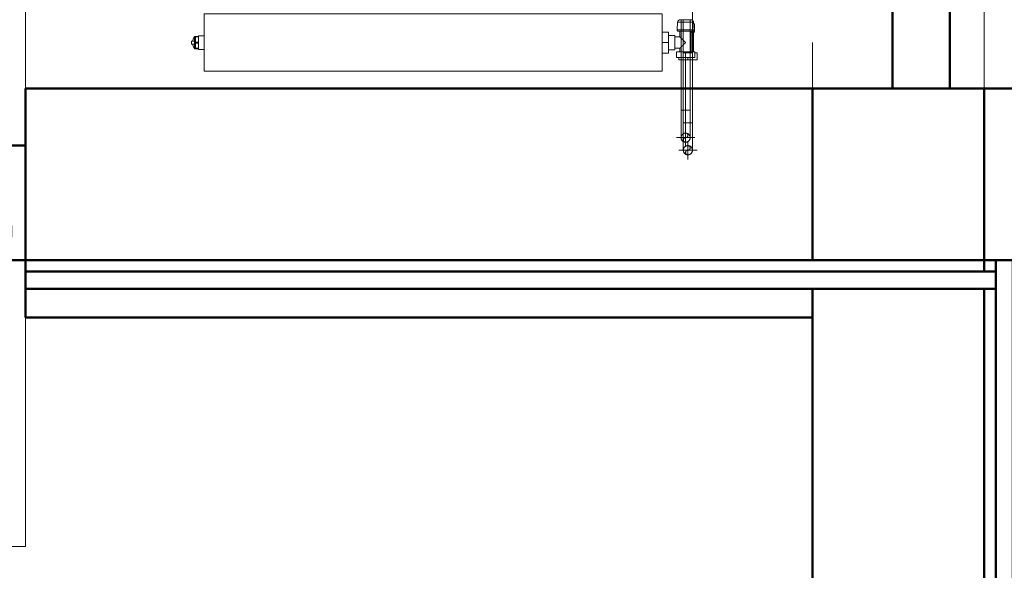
# Model space of a CAD drawing. Header units: millimetres. Extents: x -125 to 26481, y 4748 to 39818.
# Tile 6 of 104: x 14297 to 16017, y 29596 to 30558. Entities that reach past the tile are written whole.
import ezdxf

# ---------------------------------------------------------------- set-up
doc = ezdxf.new("R2010")
doc.units = ezdxf.units.MM
for name, pattern in [('ADSK_Осевая', [700, 500, -100, 0, -100]), ('ADSK_Скрыто', [300, 150, -150]), ('ADSK_Штриховая_ш3 п1_5', [225, 150, -75])]:
    doc.linetypes.add(name, pattern=pattern)
for name, color, linetype, lineweight in [('A-COLS-____-MCUT', 52, 'Continuous', 50), ('A-COLS-____-OTLN', 52, 'Continuous', 20), ('A-DETL-____-HDLN', 90, 'ADSK_Скрыто', 9), ('A-DETL-____-MBND', 5, 'ADSK_Штриховая_ш3 п1_5', 20), ('A-GENM-____-MCUT', 13, 'Continuous', 50), ('A-GENM-____-OTLN', 13, 'Continuous', 20), ('A-PART-____-MCUT', 2, 'Continuous', 50), ('A-PART-____-OTLN', 2, 'Continuous', 20), ('A-WALL-____-MCUT', 113, 'Continuous', 50), ('A-WALL-____-OTLN', 113, 'Continuous', 20), ('M-EQPM-____-OTLN', 50, 'Continuous', 20), ('P-PIPE-____-CNTR', 3, 'ADSK_Осевая', 20), ('P-PIPE-____-OTLN', 3, 'Continuous', 20), ('S-BEAM-____-OTLN', 12, 'Continuous', 20)]:
    doc.layers.add(name, color=color, linetype=linetype, lineweight=lineweight)

# ---------------------------------------------------------------- blocks, each defined once
blk = doc.blocks.new('Прямая форма - V line-609812-В_Этаж 02_Отопление')
at = {"layer": 'A-DETL-____-MBND', "color": 253}
for p, q in [((-150, 4951.8), (-150, 1721.8)), ((150, 1721.8), (150, 2899.9))]:
    blk.add_line(p, q, dxfattribs=at)
blk = doc.blocks.new('Прямая форма - BMR - 002-609813-В_Этаж 02_Отопление')
blk.add_blockref('Прямая форма - V line-609812-В_Этаж 02_Отопление', (0, 0))
blk = doc.blocks.new('Прямая форма - V line-610157-В_Этаж 02_Отопление')
at = {"layer": 'A-COLS-____-MCUT', "color": 9}
for p, q in [((150, 150), (-150, 150)), ((-150, 150), (-150, -150)), ((150, -150), (150, 150)), ((-150, -150), (150, -150))]:
    blk.add_line(p, q, dxfattribs=at)
blk = doc.blocks.new('Прямая форма - CRE - 001-610158-В_Этаж 02_Отопление')
blk.add_blockref('Прямая форма - V line-610157-В_Этаж 02_Отопление', (0, 0))
blk = doc.blocks.new('Прямая форма - Concrete - Structural-610265-В_Этаж 02_Отопление')
at = {"layer": 'A-WALL-____-MCUT', "color": 9}
for p, q in [((1775, -80), (100, -80)), ((100, -80), (100, -100)), ((1775, -100), (1775, -80)), ((100, -100), (1775, -100))]:
    blk.add_line(p, q, dxfattribs=at)
blk = doc.blocks.new('Прямая форма - Masonry Block - Structural-610266-В_Этаж 02_Отопление')
at = {"layer": 'A-WALL-____-MCUT', "color": 9}
for p, q in [((100, -100), (-100, -100)), ((100, -400), (100, -100)), ((400, -100), (400, -400)), ((1775, -100), (400, -100)), ((1775, -400), (1775, -100)), ((-100, -400), (100, -400)), ((400, -400), (1775, -400))]:
    blk.add_line(p, q, dxfattribs=at)
blk = doc.blocks.new('Прямая форма - Gypsum Plasterboard - Waterproof-610267-В_Этаж 02_Отопление')
at = {"layer": 'A-WALL-____-MCUT', "color": 9}
for p, q in [((1775, 0), (400, 0)), ((400, 0), (400, -50)), ((1775, -50), (1775, 0)), ((400, -50), (1775, -50))]:
    blk.add_line(p, q, dxfattribs=at)
blk = doc.blocks.new('Прямая форма - Insulation - Thermal Break-610268-В_Этаж 02_Отопление')
at = {"layer": 'A-WALL-____-MCUT', "color": 9}
for p, q in [((1775, -50), (80, -50)), ((80, -50), (80, -80)), ((1775, -80), (1775, -50)), ((80, -80), (1775, -80))]:
    blk.add_line(p, q, dxfattribs=at)
blk = doc.blocks.new('Прямая форма - SW - 005-610269-В_Этаж 02_Отопление')
for name in ['Прямая форма - Gypsum Plasterboard - Waterproof-610267-В_Этаж 02_Отопление', 'Прямая форма - Insulation - Thermal Break-610268-В_Этаж 02_Отопление', 'Прямая форма - Concrete - Structural-610265-В_Этаж 02_Отопление', 'Прямая форма - Masonry Block - Structural-610266-В_Этаж 02_Отопление']:
    blk.add_blockref(name, (0, 0))
blk = doc.blocks.new('Family - Concrete - Structural-610271-В_Этаж 02_Отопление')
at = {"layer": 'A-PART-____-MCUT', "color": 9}
for p, q in [((1775, -80), (100, -80)), ((100, -80), (100, -100)), ((1775, -100), (1775, -80)), ((100, -100), (1775, -100))]:
    blk.add_line(p, q, dxfattribs=at)
blk = doc.blocks.new('Family - Masonry Block - Structural-610273-В_Этаж 02_Отопление')
at = {"layer": 'A-PART-____-MCUT', "color": 9}
for p, q in [((100, -100), (-100, -100)), ((100, -400), (100, -100)), ((400, -100), (400, -400)), ((1775, -100), (400, -100)), ((1775, -400), (1775, -100)), ((-100, -400), (100, -400)), ((400, -400), (1775, -400))]:
    blk.add_line(p, q, dxfattribs=at)
blk = doc.blocks.new('Family - Gypsum Plasterboard - Waterproof-610275-В_Этаж 02_Отопление')
at = {"layer": 'A-PART-____-MCUT', "color": 9}
for p, q in [((1775, 0), (400, 0)), ((400, 0), (400, -50)), ((1775, -50), (1775, 0)), ((400, -50), (1775, -50))]:
    blk.add_line(p, q, dxfattribs=at)
blk = doc.blocks.new('Family - Insulation - Thermal Break-610277-В_Этаж 02_Отопление')
at = {"layer": 'A-PART-____-MCUT', "color": 9}
for p, q in [((1775, -50), (80, -50)), ((80, -50), (80, -80)), ((1775, -80), (1775, -50)), ((80, -80), (1775, -80))]:
    blk.add_line(p, q, dxfattribs=at)
blk = doc.blocks.new('Family - OP - 005-610279-В_Этаж 02_Отопление')
at = {"layer": 'A-GENM-____-MCUT', "lineweight": 9}
for p, q in [((30048.3, 29637.6), (30048.3, 30837.6)), ((27423.2, 29637.6), (30048.3, 29637.6))]:
    blk.add_line(p, q, dxfattribs=at)
blk = doc.blocks.new('Прямая форма - V line-610384-В_Этаж 02_Отопление')
at = {"layer": 'A-WALL-____-MCUT', "color": 9}
for p, q in [((3330, 0), (100, 0)), ((3330, -100), (3330, 0)), ((100, -100), (3330, -100))]:
    blk.add_line(p, q, dxfattribs=at)
blk = doc.blocks.new('Прямая форма - SW - 014-610385-В_Этаж 02_Отопление')
blk.add_blockref('Прямая форма - V line-610384-В_Этаж 02_Отопление', (0, 0))
blk = doc.blocks.new('Прямая форма - V line-610642-В_Этаж 02_Отопление')
at = {"layer": 'A-WALL-____-MCUT', "color": 9}
for p, q in [((512.5, 150), (462.5, 150)), ((462.5, 150), (462.5, 10)), ((512.5, -50), (512.5, 150)), ((462.5, 10), (487.5, 10)), ((487.5, 10), (487.5, -10)), ((487.5, -10), (462.5, -10)), ((462.5, -10), (462.5, -50)), ((462.5, -50), (512.5, -50))]:
    blk.add_line(p, q, dxfattribs=at)
blk = doc.blocks.new('Прямая форма - Iron-610643-В_Этаж 02_Отопление')
blk.add_blockref('Прямая форма - V line-610642-В_Этаж 02_Отопление', (0, 0))
blk = doc.blocks.new('Прямая форма - CW-002-610669-В_Этаж 02_Отопление')
blk.add_blockref('Прямая форма - Iron-610643-В_Этаж 02_Отопление', (0, 0))
blk = doc.blocks.new('Family - V line-610688-В_Этаж 02_Отопление')
at = {"layer": 'A-PART-____-MCUT', "color": 9}
for p, q in [((512.5, 150), (462.5, 150)), ((462.5, 150), (462.5, 10)), ((512.5, -50), (512.5, 150)), ((462.5, 10), (487.5, 10)), ((487.5, 10), (487.5, -10)), ((487.5, -10), (462.5, -10)), ((462.5, -10), (462.5, -50)), ((462.5, -50), (512.5, -50))]:
    blk.add_line(p, q, dxfattribs=at)
blk = doc.blocks.new('Family - Iron-610689-В_Этаж 02_Отопление')
blk.add_blockref('Family - V line-610688-В_Этаж 02_Отопление', (0, 0))
blk = doc.blocks.new('Прямая форма - Concrete - Structural-610977-В_Этаж 02_Отопление')
at = {"layer": 'A-WALL-____-MCUT', "color": 9}
for p, q in [((0, -80), (0, -100)), ((20, -80), (0, -80)), ((20, -100), (20, -80)), ((1500, -80), (50, -80)), ((50, -80), (50, -100)), ((1500, -96), (1500, -80)), ((0, -100), (20, -100)), ((50, -100), (1200, -100)), ((1200, -96), (1500, -96)), ((1200, -100), (1200, -96))]:
    blk.add_line(p, q, dxfattribs=at)
blk = doc.blocks.new('Прямая форма - Insulation - Thermal Break-610978-В_Этаж 02_Отопление')
at = {"layer": 'A-WALL-____-MCUT', "color": 9}
for p, q in [((1500, -50), (0, -50)), ((0, -50), (0, -80)), ((1500, -80), (1500, -50)), ((0, -80), (1500, -80))]:
    blk.add_line(p, q, dxfattribs=at)
blk = doc.blocks.new('Прямая форма - Gypsum Plasterboard - Waterproof-610979-В_Этаж 02_Отопление')
at = {"layer": 'A-WALL-____-MCUT', "color": 9}
for p, q in [((1500, 0), (50, 0)), ((50, 0), (50, -50)), ((1500, -50), (1500, 0)), ((50, -50), (1500, -50))]:
    blk.add_line(p, q, dxfattribs=at)
blk = doc.blocks.new('Прямая форма - Masonry Block - Structural-610980-В_Этаж 02_Отопление')
at = {"layer": 'A-WALL-____-MCUT', "color": 9}
for p, q in [((1200, -100), (50, -100)), ((50, -100), (50, -400)), ((1200, -396), (1200, -100)), ((50, -400), (1500, -400)), ((1500, -396), (1200, -396)), ((1500, -400), (1500, -396))]:
    blk.add_line(p, q, dxfattribs=at)
blk = doc.blocks.new('Прямая форма - SW - 004-610981-В_Этаж 02_Отопление')
at = {"layer": 'A-GENM-____-OTLN', "lineweight": 9}
blk.add_line((0, 0), (50, 0), dxfattribs=at)
for name in ['Прямая форма - Gypsum Plasterboard - Waterproof-610979-В_Этаж 02_Отопление', 'Прямая форма - Insulation - Thermal Break-610978-В_Этаж 02_Отопление', 'Прямая форма - Concrete - Structural-610977-В_Этаж 02_Отопление', 'Прямая форма - Masonry Block - Structural-610980-В_Этаж 02_Отопление']:
    blk.add_blockref(name, (0, 0))
blk = doc.blocks.new('Family - Concrete - Structural-610983-В_Этаж 02_Отопление')
at = {"layer": 'A-PART-____-MCUT', "color": 9}
for p, q in [((0, -80), (0, -100)), ((20, -80), (0, -80)), ((20, -100), (20, -80)), ((1500, -80), (50, -80)), ((50, -80), (50, -100)), ((1500, -96), (1500, -80)), ((0, -100), (20, -100)), ((50, -100), (1200, -100)), ((1200, -96), (1500, -96)), ((1200, -100), (1200, -96))]:
    blk.add_line(p, q, dxfattribs=at)
blk = doc.blocks.new('Family - Insulation - Thermal Break-610985-В_Этаж 02_Отопление')
at = {"layer": 'A-PART-____-MCUT', "color": 9}
for p, q in [((1500, -50), (0, -50)), ((0, -50), (0, -80)), ((1500, -80), (1500, -50)), ((0, -80), (1500, -80))]:
    blk.add_line(p, q, dxfattribs=at)
blk = doc.blocks.new('Family - Masonry Block - Structural-610989-В_Этаж 02_Отопление')
at = {"layer": 'A-PART-____-MCUT', "color": 9}
for p, q in [((1200, -100), (50, -100)), ((50, -100), (50, -400)), ((1200, -396), (1200, -100)), ((50, -400), (1500, -400)), ((1500, -396), (1200, -396)), ((1500, -400), (1500, -396))]:
    blk.add_line(p, q, dxfattribs=at)
blk = doc.blocks.new('Прямая форма - Timber - Floor-611369-В_Этаж 02_Отопление')
at = {"layer": 'A-DETL-____-MBND', "color": 253}
blk.add_line((-2440, -5320), (-2440, -8550), dxfattribs=at)
blk = doc.blocks.new('Прямая форма - SLA - 009-611372-В_Этаж 02_Отопление')
blk.add_blockref('Прямая форма - Timber - Floor-611369-В_Этаж 02_Отопление', (0, 0))
blk = doc.blocks.new('Family - Timber - Floor-611376-В_Этаж 02_Отопление')
at = {"layer": 'A-DETL-____-MBND', "color": 253}
blk.add_line((-2440, -5320), (-2440, -8550), dxfattribs=at)
blk = doc.blocks.new('V line_ifc_RVT-1-В_Этаж 02_Отопление')
at = {"layer": 'A-COLS-____-OTLN', "color": 253, "lineweight": 20, "rotation": 180}
blk.add_blockref('Прямая форма - CRE - 001-610158-В_Этаж 02_Отопление', (31573.2, 30287.6), dxfattribs=at)
at = {"layer": 'A-GENM-____-OTLN', "color": 253, "lineweight": 20}
for name, p in [('Прямая форма - SLA - 009-611372-В_Этаж 02_Отопление', (33863.2, 38987.6)), ('Family - OP - 005-610279-В_Этаж 02_Отопление', (0, 0))]:
    blk.add_blockref(name, p, dxfattribs=at)
at = {"layer": 'A-PART-____-OTLN', "color": 253, "lineweight": 20}
for name, p in [('Family - Timber - Floor-611376-В_Этаж 02_Отопление', (33863.2, 38987.6)), ('Family - Iron-610689-В_Этаж 02_Отопление', (29535.8, 30187.6))]:
    blk.add_blockref(name, p, dxfattribs=at)
for name, p, rotation in [('Family - Masonry Block - Structural-610273-В_Этаж 02_Отопление', (31823.2, 30037.6), 180), ('Family - Concrete - Structural-610271-В_Этаж 02_Отопление', (31823.2, 30037.6), 180), ('Family - Concrete - Structural-610983-В_Этаж 02_Отопление', (31823.2, 30137.6), 270), ('Family - Insulation - Thermal Break-610985-В_Этаж 02_Отопление', (31823.2, 30137.6), 270), ('Family - Insulation - Thermal Break-610277-В_Этаж 02_Отопление', (31823.2, 30037.6), 180), ('Family - Gypsum Plasterboard - Waterproof-610275-В_Этаж 02_Отопление', (31823.2, 30037.6), 180), ('Family - Masonry Block - Structural-610989-В_Этаж 02_Отопление', (31823.2, 30137.6), 270)]:
    blk.add_blockref(name, p, dxfattribs=dict(at, rotation=rotation))
at = {"layer": 'A-WALL-____-OTLN', "color": 253, "lineweight": 20}
for name, p, rotation in [('Прямая форма - SW - 014-610385-В_Этаж 02_Отопление', (31663.2, 33767.6), 270), ('Прямая форма - SW - 005-610269-В_Этаж 02_Отопление', (31823.2, 30037.6), 180), ('Прямая форма - SW - 004-610981-В_Этаж 02_Отопление', (31823.2, 30137.6), 270)]:
    blk.add_blockref(name, p, dxfattribs=dict(at, rotation=rotation))
blk.add_blockref('Прямая форма - CW-002-610669-В_Этаж 02_Отопление', (29535.8, 30187.6), dxfattribs=at)
at = {"layer": 'S-BEAM-____-OTLN', "color": 253, "lineweight": 20}
blk.add_blockref('Прямая форма - BMR - 002-609813-В_Этаж 02_Отопление', (31573.2, 28715.8), dxfattribs=at)
blk = doc.blocks.new('ADSK_Радиатор универсальный_Боковое подключение_Клапаны - Радиатор 600х800-V51-В_Этаж 02_Отопление')
at = {"layer": 'A-DETL-____-HDLN'}
for p, q in [((-448.9, 50), (-445, 50)), ((-445, 50), (-433.1, 50)), ((-445, 50), (-445, 46))]:
    blk.add_line(p, q, dxfattribs=at)
at = {"layer": 'A-DETL-____-HDLN', "flags": 128}
for points in [[(-454, 0), (-454, 0), (-454, 0), (-453.9, 0), (-453.8, 0)], [(-453.8, 0), (-453.9, 0), (-453.9, 0), (-454, 0), (-454, 0), (-454, 0)], [(-428, 0), (-428, 0), (-428, 0), (-428.1, 0), (-428.2, 0), (-428.3, 0)], [(-428.2, 0), (-428.1, 0), (-428.1, 0), (-428, 0), (-428, 0), (-428, 0)], [(-449.8, -20), (-449.9, -20), (-449.9, -20), (-450, -20), (-450, -20), (-450, -20), (-450, -20)], [(-450, -20), (-450, -20), (-450, -20), (-449.9, -20), (-449.9, -20), (-449.8, -20), (-449.7, -20)], [(-432, -20), (-432, -20), (-432, -20), (-432.1, -20), (-432.1, -20), (-432.2, -20), (-432.3, -20)], [(-432.3, -20), (-432.2, -20), (-432.1, -20), (-432.1, -20), (-432, -20), (-432, -20), (-432, -20), (-432, -20)]]:
    blk.add_lwpolyline(points, dxfattribs=at)
at = {"layer": 'M-EQPM-____-OTLN'}
for p, q in [((400, 70), (-400, 70)), ((-400, 70), (-400, -30)), ((-400, 70), (400, 70)), ((-400, -30), (-400, 70)), ((400, -30), (400, 70)), ((400, 70), (400, -30)), ((-461, 50), (-449, 50)), ((-461, 38), (-461, 50)), ((-457, 38), (-461, 38)), ((-457, 46), (-441, 46)), ((-457, 36), (-457, 46)), ((-441, 36), (-457, 36)), ((-455, 36), (-455, 2)), ((-451, 36), (-451, 0)), ((-441, 46), (-425, 46)), ((-441, 46), (-441, 36)), ((-425, 36), (-441, 36)), ((-433, 50), (-429, 50)), ((-431, 30), (-431, 36)), ((-429, 46), (-429, 50)), ((-425, 36), (-425, 46)), ((-411, 20), (-411, 38.5)), ((-400, 38.5), (-411, 38.5)), ((-422, 30), (-431, 30)), ((-411, 32.5), (-422, 32.5)), ((-422, 32.5), (-422, 7.5)), ((-411, 1.5), (-411, 20)), ((-400, 20), (-411, 20)), ((410, 32), (400, 32)), ((410, 30.9), (410, 32)), ((410, 30.8), (410, 29.9)), ((410, 30.8), (415, 30.8)), ((415, 29.9), (410, 29.9)), ((410, 21.1), (410, 29.8)), ((410, 20.9), (410, 19.1)), ((410, 20.9), (415, 20.9)), ((415, 19.1), (410, 19.1)), ((410, 10.2), (410, 18.9)), ((417, 30.8), (415, 30.8)), ((415, 29.9), (415, 30.8)), ((415, 29.9), (415, 20.9)), ((415, 19.1), (415, 20.9)), ((415, 19.1), (415, 10.1)), ((417, 30.5), (417, 30.8)), ((417, 9.2), (417, 30.8)), ((417, 22.5), (422, 22.5)), ((417, 17.5), (422, 17.5)), ((422, 17.5), (422, 22.5)), ((-456.5, 2), (-456.5, -13)), ((-451, 2), (-456.5, 2)), ((-451, 0), (-431, 0)), ((-431, 0), (-431, 10)), ((-431, 10), (-422, 10)), ((-422, 7.5), (-411, 7.5)), ((-400, 1.5), (-411, 1.5)), ((400, 8), (410, 8)), ((410, 10.1), (410, 9.2)), ((410, 10.1), (415, 10.1)), ((415, 9.2), (410, 9.2)), ((410, 8), (410, 9.1)), ((415, 9.2), (415, 10.1)), ((415, 9.2), (417, 9.2)), ((417, 9.2), (417, 9.5)), ((-456.5, -13), (-455.2, -13)), ((-456, -2.3), (-454.9, -15.8)), ((-456, -2.3), (-426, -2.3)), ((-454.9, -15.8), (-427.1, -15.8)), ((-427.1, -15.8), (-426, -2.3)), ((-400, -30), (400, -30)), ((400, -30), (-400, -30))]:
    blk.add_line(p, q, dxfattribs=at)
at = {"layer": 'M-EQPM-____-OTLN', "flags": 128}
for points in [[(415, 30.8), (415.5, 30.7), (416, 30.6)], [(417, 29.9), (417.8, 29), (418.6, 27.5), (419.6, 24.3), (419.8, 22.5)], [(417, 10.1), (417.8, 11), (418.6, 12.5), (419.6, 15.7), (419.8, 17.5)], [(415, 9.2), (415.5, 9.3), (416, 9.4)], [(-456, -2.3), (-456, -2.3), (-456, -2.2), (-456, -2.1), (-456, -2), (-456, -1.9), (-456, -1.9), (-456, -1.8), (-456, -1.7), (-456, -1.6), (-455.9, -1.5), (-455.9, -1.5), (-455.9, -1.4), (-455.9, -1.3), (-455.9, -1.2), (-455.8, -1.2), (-455.8, -1.1), (-455.7, -1), (-455.7, -1), (-455.7, -0.9), (-455.6, -0.8), (-455.6, -0.8), (-455.5, -0.7), (-455.5, -0.6), (-455.4, -0.6), (-455.4, -0.5), (-455.3, -0.5), (-455.2, -0.4), (-455.2, -0.4), (-455.1, -0.3), (-455, -0.3), (-455, -0.2), (-454.9, -0.2), (-454.8, -0.2), (-454.7, -0.1), (-454.7, -0.1), (-454.6, -0.1), (-454.5, -0.1), (-454.4, 0), (-454.4, 0), (-454.3, 0), (-454.2, 0), (-454.1, 0), (-454, 0), (-454, 0)], [(-450, -20), (-450.2, -20), (-450.4, -20), (-450.6, -20), (-450.8, -19.9), (-451, -19.9), (-451.2, -19.9), (-451.4, -19.8), (-451.6, -19.7), (-451.8, -19.7), (-451.9, -19.6), (-452.1, -19.5), (-452.3, -19.4), (-452.5, -19.3), (-452.7, -19.2), (-452.8, -19.1), (-453, -19), (-453.1, -18.9), (-453.3, -18.8), (-453.4, -18.6), (-453.6, -18.5), (-453.7, -18.3), (-453.9, -18.2), (-454, -18), (-454.1, -17.9), (-454.2, -17.7), (-454.3, -17.5), (-454.4, -17.4), (-454.5, -17.2), (-454.6, -17), (-454.7, -16.8), (-454.7, -16.6), (-454.8, -16.4), (-454.8, -16.2), (-454.9, -16), (-454.9, -15.8)], [(-454, 0), (-454, 0), (-454, 0), (-453.9, 0), (-453.8, 0), (-453.7, 0), (-453.6, 0), (-453.5, 0), (-453.3, 0), (-453.2, 0), (-453, 0), (-452.8, 0), (-452.5, 0), (-452.3, 0), (-452, 0), (-451.7, 0), (-451.4, 0), (-451.1, 0), (-450.8, 0)], [(-428, 0), (-428, 0), (-428, 0), (-428.1, 0), (-428.2, 0), (-428.3, 0), (-428.4, 0), (-428.5, 0), (-428.7, 0), (-428.8, 0), (-429, 0), (-429.2, 0), (-429.5, 0), (-429.7, 0), (-430, 0), (-430.3, 0), (-430.6, 0), (-430.9, 0), (-431.2, 0), (-431.6, 0), (-431.9, 0), (-432.3, 0), (-432.7, 0), (-433.1, 0), (-433.5, 0), (-434, 0), (-434.4, 0), (-434.9, 0), (-435.3, 0), (-435.8, 0), (-436.3, 0), (-436.8, 0), (-437.3, 0), (-437.8, 0), (-438.3, 0), (-438.8, 0), (-439.3, 0), (-439.8, 0), (-440.3, 0), (-440.9, 0), (-441.4, 0), (-441.9, 0), (-442.4, 0), (-442.9, 0), (-443.4, 0), (-444, 0), (-444.5, 0), (-445, 0), (-445.4, 0), (-445.9, 0), (-446.4, 0), (-446.9, 0), (-447.3, 0), (-447.8, 0), (-448.2, 0), (-448.7, 0), (-449.1, 0), (-449.5, 0), (-449.9, 0), (-450.2, 0), (-450.6, 0), (-450.9, 0), (-451.3, 0), (-451.6, 0), (-451.9, 0), (-452.1, 0), (-452.4, 0), (-452.6, 0), (-452.9, 0), (-453.1, 0), (-453.2, 0), (-453.4, 0), (-453.6, 0), (-453.7, 0), (-453.8, 0), (-453.9, 0), (-453.9, 0), (-454, 0), (-454, 0), (-454, 0)], [(-427.1, -15.8), (-427.1, -16), (-427.2, -16.2), (-427.2, -16.4), (-427.3, -16.6), (-427.3, -16.8), (-427.4, -17), (-427.5, -17.2), (-427.6, -17.4), (-427.7, -17.5), (-427.8, -17.7), (-427.9, -17.9), (-428, -18), (-428.1, -18.2), (-428.3, -18.3), (-428.4, -18.5), (-428.6, -18.6), (-428.7, -18.8), (-428.9, -18.9), (-429, -19), (-429.2, -19.1), (-429.3, -19.2), (-429.5, -19.3), (-429.7, -19.4), (-429.9, -19.5), (-430.1, -19.6), (-430.2, -19.7), (-430.4, -19.7), (-430.6, -19.8), (-430.8, -19.9), (-431, -19.9), (-431.2, -19.9), (-431.4, -20), (-431.6, -20), (-431.8, -20), (-432, -20)], [(-431.4, 0), (-431.1, 0), (-430.7, 0), (-430.4, 0), (-430.1, 0), (-429.9, 0), (-429.6, 0), (-429.4, 0), (-429.1, 0), (-428.9, 0), (-428.8, 0), (-428.6, 0), (-428.4, 0), (-428.3, 0), (-428.2, 0), (-428.1, 0), (-428.1, 0), (-428, 0), (-428, 0), (-428, 0)], [(-428, 0), (-427.9, 0), (-427.8, 0), (-427.8, 0), (-427.7, 0), (-427.6, 0), (-427.5, -0.1), (-427.4, -0.1), (-427.4, -0.1), (-427.3, -0.1), (-427.2, -0.2), (-427.1, -0.2), (-427.1, -0.2), (-427, -0.3), (-426.9, -0.3), (-426.9, -0.3), (-426.8, -0.4), (-426.7, -0.4), (-426.7, -0.5), (-426.6, -0.6), (-426.6, -0.6), (-426.5, -0.7), (-426.5, -0.7), (-426.4, -0.8), (-426.4, -0.9), (-426.3, -0.9), (-426.3, -1), (-426.2, -1.1), (-426.2, -1.1), (-426.2, -1.2), (-426.1, -1.3), (-426.1, -1.4), (-426.1, -1.4), (-426.1, -1.5), (-426, -1.6), (-426, -1.7), (-426, -1.7), (-426, -1.8), (-426, -1.9), (-426, -2), (-426, -2.1), (-426, -2.1), (-426, -2.2), (-426, -2.3), (-426, -2.3)], [(-446.3, -20), (-446.6, -20), (-446.9, -20), (-447.1, -20), (-447.4, -20), (-447.6, -20), (-447.9, -20), (-448.1, -20), (-448.3, -20), (-448.5, -20), (-448.7, -20), (-448.9, -20), (-449.1, -20), (-449.2, -20), (-449.4, -20), (-449.5, -20), (-449.6, -20), (-449.7, -20), (-449.8, -20), (-449.9, -20), (-449.9, -20), (-450, -20), (-450, -20), (-450, -20), (-450, -20)], [(-450, -20), (-450, -20), (-450, -20), (-449.9, -20), (-449.9, -20), (-449.8, -20), (-449.7, -20), (-449.6, -20), (-449.5, -20), (-449.4, -20), (-449.3, -20), (-449.1, -20), (-449, -20), (-448.8, -20), (-448.6, -20), (-448.4, -20), (-448.2, -20), (-448, -20), (-447.8, -20), (-447.5, -20), (-447.3, -20), (-447, -20), (-446.7, -20), (-446.5, -20), (-446.2, -20), (-445.9, -20), (-445.6, -20), (-445.2, -20), (-444.9, -20), (-444.6, -20), (-444.3, -20), (-443.9, -20), (-443.6, -20), (-443.2, -20), (-442.9, -20), (-442.5, -20), (-442.2, -20), (-441.8, -20), (-441.5, -20), (-441.1, -20), (-440.7, -20), (-440.4, -20), (-440, -20), (-439.7, -20), (-439.3, -20), (-439, -20), (-438.6, -20), (-438.3, -20), (-437.9, -20), (-437.6, -20), (-437.3, -20), (-436.9, -20), (-436.6, -20), (-436.3, -20), (-436, -20), (-435.7, -20), (-435.4, -20), (-435.1, -20), (-434.9, -20), (-434.6, -20), (-434.4, -20), (-434.1, -20), (-433.9, -20), (-433.7, -20), (-433.5, -20), (-433.3, -20), (-433.1, -20), (-432.9, -20), (-432.8, -20), (-432.6, -20), (-432.5, -20), (-432.4, -20), (-432.3, -20), (-432.2, -20), (-432.1, -20), (-432.1, -20), (-432, -20), (-432, -20), (-432, -20), (-432, -20)], [(-432, -20), (-432, -20), (-432, -20), (-432.1, -20), (-432.1, -20), (-432.2, -20), (-432.3, -20), (-432.4, -20), (-432.5, -20), (-432.6, -20), (-432.7, -20), (-432.9, -20), (-433, -20), (-433.2, -20), (-433.4, -20), (-433.6, -20), (-433.8, -20), (-434, -20), (-434.2, -20), (-434.5, -20), (-434.7, -20), (-435, -20), (-435.3, -20), (-435.5, -20), (-435.8, -20)]]:
    blk.add_lwpolyline(points, dxfattribs=at)
at = {"layer": 'M-EQPM-____-OTLN'}
for points, knots in [([(-441, 20), (-440.4, 20.6), (-439.1, 21.9), (-437.5, 23.5), (-436.4, 24.6), (-435.8, 25.2), (-435.4, 25.6), (-435, 26), (-434.5, 26.5), (-434.1, 26.9), (-433.7, 27.3), (-433.4, 27.6), (-433, 28), (-432.7, 28.3), (-432.3, 28.7), (-432, 28.9), (-431.8, 29.2), (-431.6, 29.5), (-431.4, 29.6), (-431.2, 29.8), (-431, 29.9), (-431, 30), (-431, 30)], [0, 0, 0, 0, 0.142857, 0.285714, 0.357143, 0.392857, 0.428571, 0.464286, 0.5, 0.535714, 0.571429, 0.607143, 0.642857, 0.678571, 0.714286, 0.75, 0.785714, 0.821429, 0.857143, 0.892857, 0.928571, 1, 1, 1, 1]), ([(-431, 10), (-431, 10), (-431, 10.1), (-431.2, 10.2), (-431.4, 10.4), (-431.6, 10.5), (-431.8, 10.8), (-432, 11.1), (-432.3, 11.3), (-432.7, 11.7), (-433, 12), (-433.4, 12.4), (-433.7, 12.7), (-434.1, 13.1), (-434.7, 13.7), (-435.2, 14.2), (-435.8, 14.8), (-436.4, 15.4), (-437.5, 16.5), (-439.1, 18.1), (-440.4, 19.4), (-441, 20)], [0, 0, 0, 0, 0.071429, 0.107143, 0.142857, 0.178571, 0.214286, 0.25, 0.285714, 0.321429, 0.357143, 0.392857, 0.428571, 0.464286, 0.5, 0.571429, 0.607143, 0.642857, 0.714286, 0.857143, 1, 1, 1, 1])]:
    blk.add_open_spline(points, degree=3, knots=knots, dxfattribs=at)
blk = doc.blocks.new('ADSK_СШПЭ Аксиальный_Поворот с фиксатором - Поворот трубы-V52-В_Этаж 02_Отопление')
at = {"layer": 'A-DETL-____-HDLN', "color": 1}
blk.add_line((31193.5, 30351.7), (31193.5, 30351.6), dxfattribs=at)
at = {"layer": 'P-PIPE-____-OTLN', "color": 10}
for p, q in [((31201.5, 30399.6), (31193.5, 30399.6)), ((31209.5, 30399.6), (31201.5, 30399.6))]:
    blk.add_line(p, q, dxfattribs=at)
at = {"layer": 'P-PIPE-____-OTLN', "color": 10, "flags": 128}
for points in [[(31193.5, 30399.6), (31193.5, 30397.7), (31193.5, 30395.8), (31193.5, 30393.9), (31193.5, 30392), (31193.5, 30390.1), (31193.5, 30388.2), (31193.5, 30386.4), (31193.5, 30384.5), (31193.5, 30382.7), (31193.5, 30380.9), (31193.5, 30379.2), (31193.5, 30377.5), (31193.5, 30375.8), (31193.5, 30374.1), (31193.5, 30372.5), (31193.5, 30371), (31193.5, 30369.5), (31193.5, 30368), (31193.5, 30366.6), (31193.5, 30365.2), (31193.5, 30363.9), (31193.5, 30362.6), (31193.5, 30361.4), (31193.5, 30360.3), (31193.5, 30359.2), (31193.5, 30358.2), (31193.5, 30357.3), (31193.5, 30356.4), (31193.5, 30355.6), (31193.5, 30354.9), (31193.5, 30354.2), (31193.5, 30353.6), (31193.5, 30353.1), (31193.5, 30352.7), (31193.5, 30352.3), (31193.5, 30352), (31193.5, 30351.8), (31193.5, 30351.7), (31193.5, 30351.6), (31193.5, 30351.6)], [(31209.5, 30351.6), (31209.5, 30351.7), (31209.5, 30351.8), (31209.5, 30352), (31209.5, 30352.2), (31209.5, 30352.6), (31209.5, 30353), (31209.5, 30353.5), (31209.5, 30354.1), (31209.5, 30354.7), (31209.5, 30355.4), (31209.5, 30356.2), (31209.5, 30357.1), (31209.5, 30358), (31209.5, 30359), (31209.5, 30360), (31209.5, 30361.1), (31209.5, 30362.3), (31209.5, 30363.5), (31209.5, 30364.8), (31209.5, 30366.2), (31209.5, 30367.6), (31209.5, 30369.1), (31209.5, 30370.6), (31209.5, 30372.1), (31209.5, 30373.7), (31209.5, 30375.3), (31209.5, 30377), (31209.5, 30378.7), (31209.5, 30380.5), (31209.5, 30382.2), (31209.5, 30384), (31209.5, 30385.9), (31209.5, 30387.7), (31209.5, 30389.6), (31209.5, 30391.5), (31209.5, 30393.4), (31209.5, 30395.3), (31209.5, 30397.2), (31209.5, 30399.1), (31209.5, 30399.6)]]:
    blk.add_lwpolyline(points, dxfattribs=at)
at = {"layer": 'P-PIPE-____-OTLN', "color": 10}
for start, end in [(180, 270), (270, 0)]:
    blk.add_arc((31201.5, 30351.6), 8, start, end, dxfattribs=at)
blk = doc.blocks.new('ADSK_СШПЭ Аксиальный_Поворот с фиксатором - Поворот трубы-V53-В_Этаж 02_Отопление')
at = {"layer": 'A-DETL-____-HDLN', "color": 1, "flags": 128}
for points in [[(31193.7, 30350.1), (31193.7, 30350.3), (31193.6, 30350.6), (31193.6, 30350.9), (31193.6, 30351.1)], [(31194.4, 30348.1), (31194.3, 30348.1), (31194.2, 30348.4), (31194.1, 30348.7), (31194, 30349)], [(31195.5, 30346.4), (31195.4, 30346.5), (31195.2, 30346.8), (31195, 30347), (31194.9, 30347.2)], [(31197.1, 30345), (31197, 30345), (31196.8, 30345.2), (31196.5, 30345.4), (31196.3, 30345.6)], [(31199, 30344), (31198.7, 30344.1), (31198.4, 30344.3), (31198.1, 30344.4), (31198, 30344.5)], [(31201, 30343.7), (31200.9, 30343.7), (31200.6, 30343.7), (31200.3, 30343.7), (31200, 30343.8)], [(31203.1, 30343.8), (31202.9, 30343.8), (31202.6, 30343.7), (31202.3, 30343.7), (31202.1, 30343.7)], [(31205.1, 30344.5), (31205, 30344.4), (31204.7, 30344.3), (31204.4, 30344.2), (31204.1, 30344.1)], [(31206.8, 30345.6), (31206.6, 30345.5), (31206.4, 30345.3), (31206.1, 30345.1), (31206, 30345)], [(31208.2, 30347.2), (31208.1, 30347.1), (31208, 30346.9), (31207.8, 30346.6), (31207.6, 30346.4)], [(31209.1, 30349.1), (31209, 30348.8), (31208.9, 30348.5), (31208.8, 30348.2), (31208.7, 30348.1)], [(31209.5, 30351.1), (31209.5, 30351), (31209.5, 30350.7), (31209.4, 30350.4), (31209.4, 30350)]]:
    blk.add_lwpolyline(points, dxfattribs=at)
at = {"layer": 'A-DETL-____-HDLN', "color": 1}
for start, end in [(90, 180), (0, 90)]:
    blk.add_arc((31201.5, 30351.6), 8, start, end, dxfattribs=at)
at = {"layer": 'A-DETL-____-MBND', "color": 10, "flags": 128}
for points in [[(31193.5, 30372.5), (31193.5, 30373.7), (31193.5, 30375.3), (31193.5, 30377), (31193.5, 30378.7), (31193.5, 30380.5), (31193.5, 30382.2), (31193.5, 30384), (31193.5, 30385.9), (31193.5, 30387.7), (31193.5, 30389.6), (31193.5, 30391.5), (31193.5, 30393.4), (31193.5, 30395.3), (31193.5, 30397.2), (31193.5, 30399.1)], [(31193.5, 30353), (31193.5, 30353.5), (31193.5, 30354.1), (31193.5, 30354.7), (31193.5, 30355.4), (31193.5, 30356.2), (31193.5, 30357.1), (31193.5, 30358), (31193.5, 30359), (31193.5, 30360), (31193.5, 30361.1), (31193.5, 30362.3), (31193.5, 30363.5), (31193.5, 30364.2)]]:
    blk.add_lwpolyline(points, dxfattribs=at)
blk = doc.blocks.new('ADSK_СШПЭ Аксиальный_Поворот с фиксатором - Поворот трубы-V54-В_Этаж 02_Отопление')
at = {"layer": 'A-DETL-____-HDLN', "color": 5}
for p, q in [((31205.5, 30377.6), (31197.5, 30377.6)), ((31209.5, 30377.6), (31205.5, 30377.6)), ((31197.5, 30329.7), (31197.5, 30329.6))]:
    blk.add_line(p, q, dxfattribs=at)
at = {"layer": 'A-DETL-____-HDLN', "color": 5, "flags": 128}
blk.add_lwpolyline([(31197.5, 30377.6), (31197.5, 30375.7), (31197.5, 30373.8), (31197.5, 30371.9), (31197.5, 30370), (31197.5, 30368.1), (31197.5, 30366.2), (31197.5, 30364.4), (31197.5, 30362.5), (31197.5, 30360.7), (31197.5, 30358.9), (31197.5, 30357.2), (31197.5, 30355.5), (31197.5, 30353.8), (31197.5, 30352.1), (31197.5, 30350.5), (31197.5, 30349), (31197.5, 30347.5), (31197.5, 30346), (31197.5, 30344.6)], dxfattribs=at)
at = {"layer": 'P-PIPE-____-OTLN', "color": 170}
blk.add_line((31213.5, 30377.6), (31209.5, 30377.6), dxfattribs=at)
at = {"layer": 'P-PIPE-____-OTLN', "color": 170, "flags": 128}
for points in [[(31213.5, 30329.6), (31213.5, 30329.7), (31213.5, 30329.8), (31213.5, 30330), (31213.5, 30330.2), (31213.5, 30330.6), (31213.5, 30331), (31213.5, 30331.5), (31213.5, 30332.1), (31213.5, 30332.7), (31213.5, 30333.4), (31213.5, 30334.2), (31213.5, 30335.1), (31213.5, 30336), (31213.5, 30337), (31213.5, 30338), (31213.5, 30339.1), (31213.5, 30340.3), (31213.5, 30341.5), (31213.5, 30342.8), (31213.5, 30344.2), (31213.5, 30345.6), (31213.5, 30347.1), (31213.5, 30348.6), (31213.5, 30350.1), (31213.5, 30351.7), (31213.5, 30353.3), (31213.5, 30355), (31213.5, 30356.7), (31213.5, 30358.5), (31213.5, 30360.2), (31213.5, 30362), (31213.5, 30363.9), (31213.5, 30365.7), (31213.5, 30367.6), (31213.5, 30369.5), (31213.5, 30371.4), (31213.5, 30373.3), (31213.5, 30375.2), (31213.5, 30377.1), (31213.5, 30377.6)], [(31197.5, 30344.6), (31197.5, 30343.2), (31197.5, 30341.9), (31197.5, 30340.6), (31197.5, 30339.4), (31197.5, 30338.3), (31197.5, 30337.2), (31197.5, 30336.2), (31197.5, 30335.3), (31197.5, 30334.4), (31197.5, 30333.6), (31197.5, 30332.9), (31197.5, 30332.2), (31197.5, 30331.6), (31197.5, 30331.1), (31197.5, 30330.7), (31197.5, 30330.3), (31197.5, 30330), (31197.5, 30329.8), (31197.5, 30329.7), (31197.5, 30329.6), (31197.5, 30329.6)]]:
    blk.add_lwpolyline(points, dxfattribs=at)
at = {"layer": 'P-PIPE-____-OTLN', "color": 170}
for start, end in [(180, 270), (270, 0)]:
    blk.add_arc((31205.5, 30329.6), 8, start, end, dxfattribs=at)
blk = doc.blocks.new('ADSK_СШПЭ Аксиальный_Поворот с фиксатором - Поворот трубы-V62-В_Этаж 02_Отопление')
at = {"layer": 'A-DETL-____-HDLN', "color": 5}
for p, q in [((28788.2, 35737.6), (28780.2, 35737.6)), ((28792.2, 35737.6), (28788.2, 35737.6))]:
    blk.add_line(p, q, dxfattribs=at)
at = {"layer": 'A-DETL-____-HDLN', "color": 5, "flags": 128}
for points in [[(28780.2, 35704.6), (28780.2, 35705.6), (28780.2, 35707.1), (28780.2, 35708.6), (28780.2, 35710.1), (28780.2, 35711.7), (28780.2, 35713.3), (28780.2, 35715), (28780.2, 35716.7), (28780.2, 35718.5), (28780.2, 35720.2), (28780.2, 35722), (28780.2, 35723.9), (28780.2, 35725.7), (28780.2, 35727.6), (28780.2, 35729.5), (28780.2, 35731.4), (28780.2, 35733.3), (28780.2, 35735.2), (28780.2, 35737.1), (28780.2, 35737.6)], [(28780.4, 35688.1), (28780.4, 35688.3), (28780.3, 35688.6), (28780.3, 35688.9), (28780.3, 35689.1)], [(28796.2, 35689.1), (28796.2, 35689), (28796.2, 35688.7), (28796.1, 35688.4), (28796.1, 35688)], [(28781.1, 35686.1), (28781, 35686.1), (28780.9, 35686.4), (28780.8, 35686.7), (28780.7, 35687)], [(28782.2, 35684.4), (28782.1, 35684.5), (28781.9, 35684.8), (28781.7, 35685), (28781.6, 35685.2)], [(28783.8, 35683), (28783.7, 35683), (28783.5, 35683.2), (28783.2, 35683.4), (28783, 35683.6)], [(28785.7, 35682), (28785.4, 35682.1), (28785.1, 35682.3), (28784.8, 35682.4), (28784.7, 35682.5)], [(28787.7, 35681.7), (28787.6, 35681.7), (28787.3, 35681.7), (28787, 35681.7), (28786.7, 35681.8)], [(28789.8, 35681.8), (28789.6, 35681.8), (28789.3, 35681.7), (28789, 35681.7), (28788.8, 35681.7)], [(28791.8, 35682.5), (28791.7, 35682.4), (28791.4, 35682.3), (28791.1, 35682.2), (28790.8, 35682.1)], [(28793.5, 35683.6), (28793.3, 35683.5), (28793.1, 35683.3), (28792.8, 35683.1), (28792.7, 35683)], [(28794.9, 35685.2), (28794.8, 35685.1), (28794.7, 35684.9), (28794.5, 35684.6), (28794.3, 35684.4)], [(28795.8, 35687.1), (28795.7, 35686.8), (28795.6, 35686.5), (28795.5, 35686.2), (28795.4, 35686.1)]]:
    blk.add_lwpolyline(points, dxfattribs=at)
at = {"layer": 'A-DETL-____-HDLN', "color": 5}
for start, end in [(90, 180), (0, 90)]:
    blk.add_arc((28788.2, 35689.6), 8, start, end, dxfattribs=at)
at = {"layer": 'A-DETL-____-MBND', "color": 170, "flags": 128}
for points in [[(28796.2, 35726.1), (28796.2, 35724.4), (28796.2, 35722.5), (28796.2, 35720.7), (28796.2, 35718.9), (28796.2, 35717.2), (28796.2, 35715.5), (28796.2, 35713.8), (28796.2, 35712.1), (28796.2, 35710.5), (28796.2, 35709), (28796.2, 35707.5), (28796.2, 35706), (28796.2, 35704.6), (28796.2, 35703.2), (28796.2, 35701.9), (28796.2, 35700.6), (28796.2, 35699.4), (28796.2, 35698.3), (28796.2, 35697.2), (28796.2, 35696.4)], [(28780.2, 35691), (28780.2, 35691.5), (28780.2, 35692.1), (28780.2, 35692.7), (28780.2, 35693.4), (28780.2, 35694.2), (28780.2, 35695.1), (28780.2, 35696), (28780.2, 35697), (28780.2, 35698), (28780.2, 35699.1), (28780.2, 35700.3), (28780.2, 35701.5), (28780.2, 35702.2)]]:
    blk.add_lwpolyline(points, dxfattribs=at)

msp = doc.modelspace()

# ---------------------------------------------------------------- linework, layer by layer
at = {"layer": 'A-DETL-____-HDLN', "color": 1}
for p, q in [((15451.8, 30557.6), (15451.8, 30491.7)), ((15467.8, 30491.7), (15467.8, 30557.6))]:
    msp.add_line(p, q, dxfattribs=at)
at = {"layer": 'A-DETL-____-HDLN', "color": 5}
for p, q in [((15455.8, 30557.6), (15455.8, 30521.7)), ((15471.8, 30487.7), (15471.8, 30556.4)), ((15455.8, 30521.6), (15455.8, 30513.7)), ((15455.8, 30513.6), (15455.8, 30377.6)), ((15455.8, 30499.6), (15455.8, 30377.6)), ((15471.8, 30499.6), (15455.8, 30499.6)), ((15471.8, 30487.7), (15471.8, 30499.6)), ((15455.8, 30377.6), (15467.8, 30377.6)), ((15455.8, 30377.6), (15467.8, 30377.6))]:
    msp.add_line(p, q, dxfattribs=at)
at = {"layer": 'A-DETL-____-HDLN', "color": 1}
for centre, radius, start, end in [((15459.8, 30351.6), 8, 0, 180), ((15459.8, 30355.6), 4, 270, 90), ((15459.8, 30351.6), 8, 180.9723, 239.0277), ((15459.8, 30347.6), 4, 90, 270), ((15459.8, 30351.6), 8, 240.9723, 299.0277), ((15459.8, 30351.6), 8, 300.9723, 359.0277)]:
    msp.add_arc(centre, radius, start, end, dxfattribs=at)
at = {"layer": 'A-DETL-____-HDLN', "color": 5}
for centre, radius, start, end in [((15463.8, 30329.6), 8, 0, 180), ((15463.8, 30329.6), 8, 180.9723, 239.0277), ((15463.8, 30325.6), 4, 90, 270), ((15463.8, 30333.6), 4, 270, 90), ((15463.8, 30329.6), 8, 300.9723, 359.0277), ((15463.8, 30329.6), 8, 240.9723, 299.0277)]:
    msp.add_arc(centre, radius, start, end, dxfattribs=at)
at = {"layer": 'A-DETL-____-MBND', "color": 170}
msp.add_line((15471.8, 30556.4), (15471.8, 34662.5), dxfattribs=at)
at = {"layer": 'P-PIPE-____-CNTR', "color": 10}
for p, q in [((15459.8, 30491.6), (15459.8, 30399.6)), ((15459.8, 30351.6), (15459.8, 30399.6)), ((15459.8, 30335.6), (15459.8, 30367.6)), ((15443.8, 30351.6), (15475.8, 30351.6))]:
    msp.add_line(p, q, dxfattribs=at)
at = {"layer": 'P-PIPE-____-CNTR', "color": 170}
for p, q in [((15463.8, 30313.6), (15463.8, 30345.6)), ((15463.8, 30329.6), (15463.8, 30343.5)), ((15447.8, 30329.6), (15479.8, 30329.6))]:
    msp.add_line(p, q, dxfattribs=at)
at = {"layer": 'P-PIPE-____-OTLN', "color": 10}
for p, q in [((15451.8, 30491.6), (15451.8, 30399.6)), ((15467.8, 30399.6), (15467.8, 30491.6)), ((15451.8, 30399.6), (15467.8, 30399.6))]:
    msp.add_line(p, q, dxfattribs=at)
at = {"layer": 'P-PIPE-____-OTLN', "color": 170}
for p, q in [((15471.8, 30377.6), (15471.8, 30487.6)), ((15467.8, 30377.6), (15471.8, 30377.6))]:
    msp.add_line(p, q, dxfattribs=at)

# ---------------------------------------------------------------- block references
at = {"lineweight": 9}
msp.add_blockref('V line_ifc_RVT-1-В_Этаж 02_Отопление', (-15741.7, 0), dxfattribs=at)
at = {"layer": 'A-DETL-____-HDLN', "rotation": 180}
msp.add_blockref('ADSK_Радиатор универсальный_Боковое подключение_Клапаны - Радиатор 600х800-V51-В_Этаж 02_Отопление', (15018.8, 30537.6), dxfattribs=at)
at = {"layer": 'A-DETL-____-HDLN', "color": 1}
for name in ['ADSK_СШПЭ Аксиальный_Поворот с фиксатором - Поворот трубы-V52-В_Этаж 02_Отопление', 'ADSK_СШПЭ Аксиальный_Поворот с фиксатором - Поворот трубы-V53-В_Этаж 02_Отопление']:
    msp.add_blockref(name, (-15741.7, 0), dxfattribs=at)
at = {"layer": 'A-DETL-____-HDLN', "color": 5}
for name, p in [('ADSK_СШПЭ Аксиальный_Поворот с фиксатором - Поворот трубы-V54-В_Этаж 02_Отопление', (-15741.7, 0)), ('ADSK_СШПЭ Аксиальный_Поворот с фиксатором - Поворот трубы-V62-В_Этаж 02_Отопление', (-13324.4, -5360))]:
    msp.add_blockref(name, p, dxfattribs=at)

doc.saveas('drawing.dxf')
